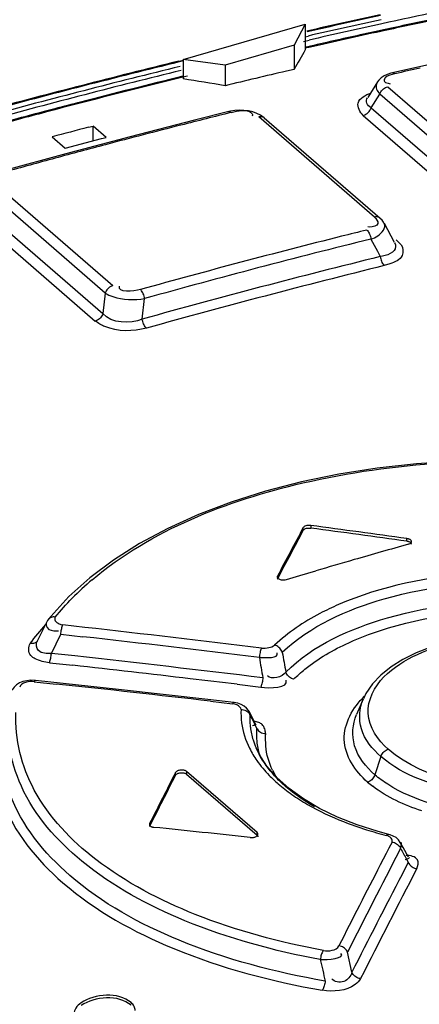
# Model space of a CAD drawing. Header units: inches. Extents: x 0 to 117, y 0 to 83.
# Tile 56 of 64: x 99.844 to 100.101, y 26.945 to 27.577. Entities that reach past the tile are written whole.
import ezdxf

# ---------------------------------------------------------------- set-up
doc = ezdxf.new("R2010")
doc.units = ezdxf.units.IN
doc.header["$LTSCALE"] = 6.431102
doc.header["$MEASUREMENT"] = 0
doc.layers.get('0').update_dxf_attribs({"linetype": 'CONTINUOUS'})

msp = doc.modelspace()

# ---------------------------------------------------------------- linework, layer by layer
at = {"color": 7, "linetype": 'CONTINUOUS'}
for p, q in [((99.94903, 27.55167), (100.02745, 27.57431)), ((100.02745, 27.57431), (100.02025, 27.56087)), ((100.02745, 27.57431), (100.02745, 27.55782)), ((100.07487, 27.5701), (100.06487, 27.5679)), ((100.07769, 27.57071), (100.07487, 27.5701)), ((100.07781, 27.57012), (100.07595, 27.56972)), ((100.02624, 27.56332), (100.02987, 27.56415)), ((100.02747, 27.56634), (100.02927, 27.56675)), ((100.02025, 27.56087), (99.97593, 27.54807)), ((100.02025, 27.56087), (100.02025, 27.54537)), ((100.03073, 27.56026), (100.02715, 27.55945)), ((100.03087, 27.55967), (100.02729, 27.55886)), ((99.94624, 27.55061), (99.94916, 27.55132)), ((99.94929, 27.55081), (99.94637, 27.5501)), ((99.94903, 27.55167), (99.94903, 27.53925)), ((99.97593, 27.54807), (99.94903, 27.55167)), ((100.12439, 27.55214), (100.08343, 27.54309)), ((99.97593, 27.54807), (99.97593, 27.53487)), ((100.02025, 27.54537), (100.01533, 27.54422)), ((99.95174, 27.541), (99.94884, 27.54029)), ((100.07473, 27.5385), (100.07374, 27.53719)), ((100.07382, 27.53732), (100.06756, 27.52739)), ((100.08044, 27.53424), (100.15431, 27.47027)), ((100.08074, 27.53641), (100.082, 27.53608)), ((100.06979, 27.52063), (100.07532, 27.52941)), ((100.07402, 27.53112), (100.07532, 27.52941)), ((100.14919, 27.46544), (100.07532, 27.52941)), ((99.8664, 27.52005), (99.86039, 27.51848)), ((99.86657, 27.51944), (99.86056, 27.51786)), ((99.99377, 27.51799), (99.991, 27.51863)), ((100.06979, 27.52063), (100.14777, 27.45311)), ((99.95625, 27.51273), (99.91495, 27.50214)), ((99.97825, 27.51822), (99.95625, 27.51273)), ((99.99351, 27.51596), (99.99341, 27.51531)), ((100.07186, 27.4505), (99.99749, 27.51491)), ((100.00113, 27.5142), (100.0006, 27.51463)), ((100.00113, 27.5142), (100.0755, 27.44979)), ((100.06469, 27.5158), (100.14266, 27.44828)), ((99.88813, 27.50817), (99.89105, 27.50893)), ((99.89105, 27.49958), (99.89105, 27.50893)), ((99.89944, 27.50166), (99.89105, 27.50893)), ((99.86476, 27.50202), (99.87316, 27.49475)), ((99.87316, 27.49475), (99.89652, 27.50094)), ((99.91495, 27.50214), (99.87364, 27.4912)), ((99.89652, 27.50094), (99.89944, 27.50166)), ((99.87364, 27.4912), (99.83271, 27.48)), ((99.82961, 27.47068), (99.90374, 27.40648)), ((99.8989, 27.40171), (99.82476, 27.46591)), ((99.81889, 27.45648), (99.89733, 27.38855)), ((99.81405, 27.45172), (99.8925, 27.38379)), ((100.06902, 27.44412), (100.06765, 27.44422)), ((100.07815, 27.4466), (100.08467, 27.43432)), ((100.06964, 27.43641), (100.07382, 27.42855)), ((100.08725, 27.43467), (100.08595, 27.4358)), ((100.08725, 27.43467), (100.08908, 27.43266)), ((100.07382, 27.42855), (100.07563, 27.42515)), ((100.08189, 27.42047), (100.07826, 27.41934)), ((99.8989, 27.40171), (99.89733, 27.38855)), ((99.92263, 27.38497), (99.92421, 27.39821)), ((100.02613, 27.24942), (100.02613, 27.25113)), ((100.03095, 27.25252), (100.03095, 27.25081)), ((100.0928, 27.24235), (100.0928, 27.24405)), ((100.02404, 27.22041), (100.03423, 27.2234)), ((100.00956, 27.21832), (100.00945, 27.21806)), ((100.00956, 27.22002), (100.00956, 27.21832)), ((100.01533, 27.21783), (100.02404, 27.22041)), ((99.86128, 27.19062), (99.85495, 27.17782)), ((99.86129, 27.19064), (99.86128, 27.19062)), ((99.86388, 27.19417), (99.86234, 27.19228)), ((99.88582, 27.18708), (99.87163, 27.18867)), ((99.86424, 27.17039), (99.87035, 27.18268)), ((99.87033, 27.18269), (99.8845, 27.18109)), ((99.87934, 27.16872), (99.86424, 27.17039)), ((99.86295, 27.16441), (99.87804, 27.16274)), ((99.85322, 27.15219), (99.86738, 27.15069)), ((99.90748, 27.14725), (99.85407, 27.15302)), ((99.96485, 27.14078), (99.90748, 27.14725)), ((99.98369, 27.15052), (99.99879, 27.14869)), ((99.98146, 27.13885), (99.96485, 27.14078)), ((99.96648, 27.1397), (99.98064, 27.13806)), ((100.06468, 27.14106), (100.06038, 27.13107)), ((99.99587, 27.12428), (99.99131, 27.1331)), ((99.99137, 27.13299), (99.99131, 27.1331)), ((99.99185, 27.13097), (99.99152, 27.13301)), ((99.99433, 27.12414), (99.99359, 27.12385)), ((99.995, 27.12456), (99.99433, 27.12414)), ((99.99521, 27.12436), (99.99617, 27.12247)), ((99.99585, 27.10962), (99.99578, 27.10978)), ((99.99783, 27.10558), (99.99586, 27.10963)), ((100.07606, 27.10413), (100.07221, 27.09244)), ((99.94399, 27.0921), (99.94399, 27.09381)), ((99.9512, 27.09452), (99.9512, 27.09281)), ((99.99648, 27.05531), (99.9512, 27.09452)), ((99.9512, 27.09281), (99.99648, 27.0536)), ((100.017, 27.08362), (100.00914, 27.09065)), ((100.0262, 27.077), (100.017, 27.08362)), ((100.06079, 27.06035), (100.04822, 27.06532)), ((99.92742, 27.0594), (99.92732, 27.05914)), ((99.92742, 27.06111), (99.92742, 27.0594)), ((100.07425, 27.05603), (100.06079, 27.06035)), ((99.99648, 27.0536), (99.99648, 27.05531)), ((100.08116, 27.05415), (100.07425, 27.05603)), ((100.08852, 27.04904), (100.0873, 27.05073)), ((100.08121, 27.04537), (100.07941, 27.0419)), ((100.08321, 27.04923), (100.08121, 27.04537)), ((100.08778, 27.04339), (100.0887, 27.04517)), ((100.09039, 27.04566), (100.08851, 27.04905)), ((100.09383, 27.03947), (100.09039, 27.04566)), ((100.07941, 27.0419), (100.07561, 27.03454)), ((100.09258, 27.03809), (100.09167, 27.03788)), ((100.09256, 27.03822), (100.09366, 27.03624)), ((100.0934, 27.03839), (100.09258, 27.03809)), ((100.09366, 27.03624), (100.08963, 27.02847)), ((100.05738, 26.96563), (100.05461, 26.97856))]:
    msp.add_line(p, q, dxfattribs=at)
for points in [[(100.08343, 27.54309), (100.08239, 27.54283), (100.08016, 27.5421), (100.07812, 27.54115), (100.07629, 27.53996), (100.07473, 27.5385)], [(100.08505, 27.54252), (100.08466, 27.54281), (100.08426, 27.54301), (100.08387, 27.54311), (100.0835, 27.5431), (100.08343, 27.54309)], [(100.07532, 27.52941), (100.07562, 27.53016), (100.07601, 27.53089), (100.07648, 27.53158), (100.07703, 27.53222), (100.07763, 27.53279), (100.07829, 27.53329), (100.07899, 27.53371), (100.07971, 27.53402), (100.08044, 27.53424)], [(99.98509, 27.51909), (99.9822, 27.51892), (99.97941, 27.51849), (99.97825, 27.51822)], [(99.991, 27.51863), (99.98805, 27.519), (99.98509, 27.51909)], [(100.06469, 27.5158), (100.06522, 27.51595), (100.06581, 27.51619), (100.06645, 27.51652), (100.06715, 27.51699), (100.06786, 27.5176), (100.0685, 27.51829), (100.06903, 27.51903), (100.06947, 27.51982), (100.06979, 27.52063)], [(99.97825, 27.51822), (99.97832, 27.51824), (99.97869, 27.51825), (99.97908, 27.51816), (99.97948, 27.51796), (99.97988, 27.51766)], [(100.00103, 27.51428), (99.99862, 27.51597), (99.99633, 27.5171), (99.99377, 27.51799)], [(99.99749, 27.51491), (99.99815, 27.51503), (99.9988, 27.51505), (99.99943, 27.51499), (100.00001, 27.51484), (100.00055, 27.5146)], [(100.0755, 27.44979), (100.0754, 27.44987), (100.07492, 27.45019), (100.07438, 27.45043), (100.0738, 27.45059), (100.07317, 27.45065), (100.07252, 27.45062), (100.07186, 27.4505)], [(100.07679, 27.44852), (100.07569, 27.44962), (100.0755, 27.44979)], [(100.07822, 27.44647), (100.07771, 27.44732), (100.07679, 27.44852)], [(100.067, 27.44221), (100.06739, 27.44183), (100.06777, 27.44136), (100.06814, 27.4408), (100.06848, 27.44018), (100.06879, 27.4395), (100.06907, 27.43877), (100.06931, 27.43799), (100.0695, 27.4372), (100.06964, 27.43641)], [(100.07563, 27.42515), (100.07576, 27.42438), (100.07594, 27.42361), (100.07617, 27.42285), (100.07644, 27.42213), (100.07675, 27.42144), (100.07709, 27.42081), (100.07746, 27.42024), (100.07786, 27.41974), (100.07826, 27.41934)], [(99.90374, 27.40648), (99.90305, 27.40624), (99.90236, 27.4059), (99.9017, 27.40548), (99.90108, 27.40499), (99.90051, 27.40442), (99.89999, 27.4038), (99.89955, 27.40313), (99.89918, 27.40243), (99.8989, 27.40171)], [(99.92421, 27.39821), (99.92406, 27.39898), (99.92385, 27.39977), (99.9236, 27.40053), (99.92331, 27.40125), (99.92299, 27.40192), (99.92264, 27.40254), (99.92227, 27.40311), (99.92187, 27.40359), (99.92147, 27.40399)], [(99.89733, 27.38855), (99.89705, 27.38783), (99.89668, 27.38713), (99.89624, 27.38647), (99.89573, 27.38585), (99.89515, 27.38528), (99.89453, 27.38479), (99.89387, 27.38437), (99.89319, 27.38403), (99.8925, 27.38379)], [(99.92538, 27.37919), (99.92497, 27.37959), (99.92458, 27.38008), (99.9242, 27.38064), (99.92385, 27.38126), (99.92353, 27.38193), (99.92325, 27.38265), (99.923, 27.3834), (99.92279, 27.38418), (99.92263, 27.38497)], [(100.17692, 27.29384), (100.1507, 27.29437), (100.12466, 27.2938), (100.09896, 27.29213), (100.07368, 27.28935), (100.04899, 27.28548), (100.02503, 27.28054), (100.00193, 27.27455), (99.97981, 27.26753), (99.95885, 27.25955), (99.93915, 27.25063), (99.92086, 27.24084), (99.9041, 27.23022), (99.88894, 27.21886)], [(100.03095, 27.25252), (100.03026, 27.25257), (100.0296, 27.25258), (100.02897, 27.25253), (100.02835, 27.25242), (100.02775, 27.25226), (100.02723, 27.25205), (100.02679, 27.25179), (100.02643, 27.25148), (100.02613, 27.25113)], [(100.02613, 27.24942), (100.02637, 27.24975), (100.0267, 27.25003), (100.02711, 27.25028), (100.0276, 27.2505), (100.02817, 27.25068), (100.0288, 27.2508), (100.02946, 27.25086), (100.03018, 27.25086), (100.03095, 27.25081)], [(100.09519, 27.24313), (100.095, 27.24327), (100.09479, 27.24341), (100.09456, 27.24353), (100.09431, 27.24365), (100.09404, 27.24376), (100.09375, 27.24385), (100.09344, 27.24393), (100.09313, 27.244), (100.0928, 27.24405)], [(100.09519, 27.24142), (100.095, 27.24157), (100.09479, 27.2417), (100.09456, 27.24183), (100.09431, 27.24195), (100.09404, 27.24205), (100.09375, 27.24215), (100.09344, 27.24223), (100.09312, 27.24229), (100.0928, 27.24235)], [(100.09375, 27.24047), (100.09431, 27.24066), (100.09478, 27.24089), (100.09516, 27.24115), (100.09545, 27.24144), (100.09564, 27.24176), (100.09571, 27.24209), (100.09571, 27.24214)], [(100.09571, 27.24214), (100.09566, 27.24242), (100.09548, 27.24277), (100.09519, 27.24313)], [(100.09571, 27.24044), (100.09566, 27.24078), (100.09548, 27.24111), (100.09519, 27.24142)], [(99.88894, 27.21886), (99.8755, 27.20682), (99.86388, 27.19417)], [(100.00956, 27.22002), (100.00948, 27.21985), (100.00944, 27.21968), (100.00942, 27.21951), (100.00944, 27.21934), (100.00946, 27.21925)], [(100.00946, 27.21925), (100.00948, 27.21916), (100.00956, 27.219), (100.00966, 27.21883), (100.00979, 27.21867), (100.00995, 27.21852)], [(100.00995, 27.21852), (100.01036, 27.21824), (100.01082, 27.218), (100.01134, 27.21782), (100.01193, 27.21768), (100.01257, 27.21758), (100.01324, 27.21755), (100.01391, 27.21758), (100.01461, 27.21768), (100.01533, 27.21783)], [(99.86234, 27.19227), (99.86178, 27.1915), (99.8613, 27.19065)], [(99.86678, 27.19366), (99.86606, 27.19375), (99.86535, 27.19375), (99.86466, 27.19366), (99.86403, 27.19348), (99.86346, 27.19322), (99.86294, 27.19288), (99.86249, 27.19245), (99.86234, 27.19228)], [(99.87033, 27.18269), (99.87039, 27.18346), (99.87048, 27.18425), (99.8706, 27.18503), (99.87073, 27.18576), (99.87088, 27.18645), (99.87105, 27.1871), (99.87124, 27.1877), (99.87143, 27.18823), (99.87163, 27.18867)], [(99.85407, 27.17723), (99.85349, 27.17696), (99.85285, 27.17677), (99.85216, 27.17667), (99.85144, 27.17666), (99.85071, 27.17675)], [(99.85521, 27.17822), (99.85504, 27.17802), (99.85459, 27.17759), (99.85407, 27.17723)], [(100.14007, 27.18151), (100.12892, 27.17977), (100.11823, 27.17737), (100.10813, 27.17433), (100.09874, 27.17068), (100.0902, 27.16646), (100.08262, 27.1617), (100.07608, 27.15646), (100.07064, 27.15075), (100.06643, 27.14459), (100.06477, 27.14127)], [(99.9993, 27.17376), (99.9991, 27.17334), (99.99891, 27.17283), (99.99872, 27.17224), (99.99854, 27.17158), (99.99838, 27.17088), (99.99823, 27.17013), (99.99811, 27.16934), (99.99801, 27.16854), (99.99793, 27.16775)], [(100.01267, 27.17105), (100.01239, 27.17174), (100.01202, 27.17243), (100.01157, 27.17309), (100.01105, 27.1737), (100.01047, 27.17425), (100.00983, 27.17474), (100.00915, 27.17516), (100.00844, 27.17549), (100.00772, 27.17573)], [(99.86295, 27.16441), (99.86315, 27.16485), (99.86334, 27.16538), (99.86353, 27.16598), (99.86369, 27.16663), (99.86384, 27.16732), (99.86397, 27.16805)], [(99.86397, 27.16805), (99.86409, 27.16883), (99.86418, 27.16961), (99.86424, 27.17039)], [(100.01996, 27.15376), (100.01924, 27.15399), (100.01853, 27.15431), (100.01785, 27.15472), (100.01721, 27.1552), (100.01664, 27.15573), (100.01611, 27.15633), (100.01564, 27.15699), (100.01526, 27.15768), (100.01496, 27.15839)], [(99.84837, 27.15286), (99.84594, 27.15227), (99.84372, 27.15137), (99.84181, 27.15017), (99.84027, 27.14871), (99.83911, 27.14702), (99.83897, 27.14675)], [(99.85407, 27.15302), (99.85351, 27.15307), (99.85089, 27.15312), (99.84837, 27.15286)], [(99.85322, 27.15219), (99.85343, 27.15255), (99.85364, 27.15281), (99.85385, 27.15297), (99.85407, 27.15302)], [(100.00015, 27.1547), (100.00008, 27.15395), (99.99999, 27.15317), (99.99987, 27.15239), (99.99973, 27.15165), (99.99957, 27.15094), (99.99939, 27.15028), (99.9992, 27.14966), (99.999, 27.14913), (99.99879, 27.14869)], [(99.98146, 27.13885), (99.98128, 27.13882), (99.98107, 27.13868), (99.98085, 27.13842), (99.98064, 27.13806)], [(99.98815, 27.13657), (99.98627, 27.1376), (99.98413, 27.13835), (99.9818, 27.13881), (99.98146, 27.13885)], [(99.98616, 27.13438), (99.98697, 27.13434), (99.98778, 27.1342), (99.98857, 27.13396), (99.98929, 27.13364), (99.98995, 27.13325), (99.99055, 27.13278), (99.99108, 27.13222), (99.99151, 27.13162)], [(99.99136, 27.13301), (99.99093, 27.13376), (99.98973, 27.13527), (99.98815, 27.13657)], [(99.99617, 27.12247), (99.99649, 27.12184), (99.99691, 27.12124), (99.99743, 27.12069), (99.99802, 27.1202), (99.99868, 27.11979), (99.99941, 27.11946), (100.0002, 27.11921), (100.00102, 27.11905), (100.00184, 27.119)], [(100.07606, 27.10413), (100.07632, 27.10481), (100.07667, 27.10549), (100.0771, 27.10615), (100.0776, 27.10676), (100.07815, 27.10732), (100.07875, 27.10782), (100.07941, 27.10825), (100.08009, 27.1086), (100.08077, 27.10885)], [(100.00914, 27.09065), (100.00273, 27.098), (99.99783, 27.10558)], [(99.9512, 27.09452), (99.9509, 27.09474), (99.95057, 27.09492), (99.95019, 27.09509), (99.94976, 27.09522), (99.9493, 27.09532), (99.94882, 27.09539), (99.94832, 27.09543), (99.9478, 27.09543), (99.94728, 27.0954), (99.94678, 27.09533), (99.94628, 27.09523), (99.94582, 27.0951), (99.9454, 27.09494), (99.94501, 27.09475), (99.94467, 27.09454), (99.94439, 27.09432), (99.94416, 27.09407), (99.94399, 27.09381)], [(99.94399, 27.0921), (99.94416, 27.09237), (99.94439, 27.09261), (99.94467, 27.09284), (99.945, 27.09304), (99.94539, 27.09323), (99.94582, 27.09339), (99.94627, 27.09352), (99.94677, 27.09363), (99.94727, 27.09369), (99.94778, 27.09373), (99.94831, 27.09372), (99.94881, 27.09369), (99.94929, 27.09362), (99.94976, 27.09351), (99.95018, 27.09338), (99.95056, 27.09322), (99.9509, 27.09303), (99.9512, 27.09281)], [(100.07221, 27.09244), (100.07194, 27.09176), (100.07159, 27.09108), (100.07117, 27.09043), (100.07067, 27.08982), (100.07013, 27.08926), (100.06952, 27.08876), (100.06887, 27.08833), (100.06819, 27.08798), (100.06751, 27.08772)], [(100.04822, 27.06532), (100.03664, 27.07089), (100.0262, 27.077)], [(99.92742, 27.06111), (99.92734, 27.06093), (99.9273, 27.06075), (99.92728, 27.06057), (99.9273, 27.0604), (99.92732, 27.06031)], [(99.92732, 27.06031), (99.92734, 27.06022), (99.92742, 27.06005), (99.92752, 27.05988), (99.92765, 27.05972), (99.92781, 27.05957)], [(99.92781, 27.05957), (99.928, 27.05942), (99.92821, 27.05929), (99.92843, 27.05917), (99.92869, 27.05905), (99.92896, 27.05895), (99.92925, 27.05887), (99.92955, 27.0588), (99.92987, 27.05874), (99.9302, 27.0587)], [(99.99205, 27.05219), (99.99257, 27.05215), (99.99308, 27.05215), (99.99358, 27.05218), (99.99408, 27.05225), (99.99457, 27.05235), (99.99503, 27.05248), (99.99545, 27.05264), (99.99585, 27.05283), (99.99619, 27.05304), (99.99647, 27.05327), (99.9967, 27.05352), (99.99687, 27.05378), (99.99697, 27.05404), (99.997, 27.05431)], [(99.997, 27.05431), (99.99697, 27.05457), (99.99687, 27.05482), (99.99671, 27.05507), (99.99648, 27.05531)], [(99.99648, 27.0536), (99.99671, 27.05336), (99.99687, 27.05312), (99.99697, 27.05287), (99.997, 27.0526)], [(100.08116, 27.05415), (100.08106, 27.05417), (100.08071, 27.05417), (100.08033, 27.05405), (100.07994, 27.05383), (100.07956, 27.0535)], [(100.0873, 27.05073), (100.08577, 27.05207), (100.08401, 27.05312), (100.08205, 27.05389), (100.08116, 27.05415)], [(100.08321, 27.04923), (100.08396, 27.0491), (100.08473, 27.04887), (100.08548, 27.04855), (100.08618, 27.04815), (100.08683, 27.04768), (100.08742, 27.04714), (100.08794, 27.04652), (100.08837, 27.04586), (100.0887, 27.04517)], [(100.09366, 27.03624), (100.09397, 27.03558), (100.09438, 27.03494), (100.09488, 27.03433)], [(100.09488, 27.03433), (100.09545, 27.03378), (100.09609, 27.03331), (100.0968, 27.03289), (100.09756, 27.03256), (100.09835, 27.03232), (100.09914, 27.03217)], [(100.05461, 26.97856), (100.05429, 26.97924), (100.05386, 26.9799), (100.05333, 26.98051), (100.05274, 26.98105), (100.0521, 26.98152), (100.05139, 26.98192), (100.05063, 26.98224), (100.04983, 26.98247), (100.04904, 26.98261)], [(100.03909, 26.97964), (100.03879, 26.97921), (100.0385, 26.9787), (100.03822, 26.97812), (100.03797, 26.97749), (100.03774, 26.97681), (100.03754, 26.9761), (100.03736, 26.97534), (100.03722, 26.97456), (100.03711, 26.9738)], [(100.06295, 26.96159), (100.06216, 26.96172), (100.06137, 26.96195), (100.06061, 26.96228), (100.0599, 26.96268), (100.05925, 26.96314), (100.05867, 26.96368), (100.05814, 26.9643), (100.05771, 26.96495), (100.05738, 26.96563)], [(100.04026, 26.95999), (100.04016, 26.95922), (100.04003, 26.95845), (100.03986, 26.95769), (100.03967, 26.95697), (100.03946, 26.9563), (100.03922, 26.95566), (100.03895, 26.95507), (100.03867, 26.95456), (100.03838, 26.95413)]]:
    msp.add_lwpolyline(points, dxfattribs=at)
for centre, radius, start, end in [((101.17682, 22.54515), 5.14838, 101.5191, 102.3377), ((101.15304, 22.60187), 5.09375, 102.2115, 102.75399), ((101.15499, 22.59944), 5.09605, 102.22726, 102.76936), ((101.19156, 22.48155), 5.21634, 102.34659, 102.87459), ((101.15322, 22.62592), 5.0604, 101.88371, 102.2712), ((101.15442, 22.62499), 5.06097, 101.89482, 102.28228), ((101.1885, 22.4915), 5.20328, 102.33718, 102.86606), ((101.16249, 22.58801), 5.09883, 102.30389, 102.82295), ((101.16239, 22.58406), 5.10326, 102.4192, 102.81193), ((101.18768, 22.45643), 5.24327, 103.69598, 105.09393), ((101.18966, 22.45407), 5.2455, 103.71082, 105.10809), ((101.2295, 22.32357), 5.37882, 103.7935, 105.15568), ((101.22338, 22.34631), 5.35261, 103.78772, 105.15607), ((101.18682, 22.51997), 5.15902, 103.12503, 103.57476), ((101.22434, 22.48675), 5.18255, 102.51599, 102.69942), ((101.19236, 22.4624), 5.22794, 103.7603, 104.69045), ((101.18937, 22.47038), 5.2201, 103.74929, 104.49237), ((101.19825, 22.43579), 5.25581, 104.49175, 104.67907), ((101.20573, 22.40739), 5.28518, 104.74683, 105.14415), ((101.20699, 22.40636), 5.28586, 104.75719, 105.15449), ((101.23473, 22.44629), 5.22431, 104.08081, 104.26363), ((101.22589, 22.48155), 5.18797, 103.89688, 104.08081), ((101.21794, 22.4087), 5.27001, 104.61572, 104.87842), ((101.24801, 22.39417), 5.2781, 104.2639, 104.80785), ((101.25468, 22.36886), 5.30428, 104.80764, 105.16936), ((101.2626, 22.33961), 5.33458, 105.16926, 105.34934), ((101.26867, 22.3175), 5.35751, 105.34934, 105.52883), ((101.33877, 22.30437), 5.2929, 104.0833, 105.53186), ((101.34044, 22.30289), 5.28848, 103.90402, 105.5331), ((101.33203, 22.33032), 5.2661, 103.89974, 104.08093), ((101.33715, 22.30959), 5.26881, 103.85299, 105.57323), ((101.3395, 22.30525), 5.26732, 103.85386, 105.57336), ((101.54644, 22.06133), 5.37901, 105.66822, 106.05416), ((101.55384, 22.03556), 5.40582, 106.05407, 106.32625), ((100.01018, 27.07477), 0.1864, 129.93839, 135.3337), ((99.86771, 27.20603), 0.02122, 269.33826, 272.75929), ((99.8725, 27.19644), 0.00781, 245.38952, 263.64683), ((98.52582, 15.10955), 12.15386, 83.036562, 83.575226), ((98.52067, 15.10163), 12.15621, 83.01999, 83.558297), ((102.63375, 27.63747), 2.66225, 190.09006, 190.36701), ((98.54741, 15.16297), 12.07941, 83.092509, 83.669422), ((102.6945, 27.62051), 2.73432, 189.5313, 189.80859), ((98.54572, 15.18556), 12.05106, 83.291521, 83.652619), ((98.53752, 15.11653), 12.12057, 83.147424, 83.291146), ((98.58343, 15.12221), 12.09681, 83.434914, 83.90718), ((100.03644, 27.13245), 0.05032, 177.7949, 187.54877), ((100.03715, 27.12869), 0.04536, 177.11311, 185.74842), ((101.73617, 28.01228), 1.95432, 206.80479, 207.02235), ((100.03787, 27.12874), 0.04608, 185.74264, 187.32253), ((100.03944, 27.12899), 0.04767, 187.37575, 197.27298), ((100.03941, 27.1186), 0.04341, 174.88299, 186.39205), ((100.04291, 27.13004), 0.05129, 197.24313, 203.26286), ((100.04843, 27.11582), 0.04671, 176.09173, 186.07757), ((100.0458, 27.13126), 0.05444, 203.42702, 206.54158), ((100.04199, 27.11888), 0.04602, 186.44433, 197.02355), ((100.04771, 27.13221), 0.05657, 206.53513, 208.29456), ((100.05505, 27.11878), 0.05395, 205.77786, 212.25137), ((100.07157, 27.15788), 0.09412, 224.37503, 229.16288), ((100.11225, 27.13947), 0.06841, 229.1484, 232.71247), ((100.09538, 27.18883), 0.13321, 234.89599, 240.0233), ((100.13539, 27.27552), 0.22886, 248.65561, 252.55156), ((100.14719, 27.31256), 0.26773, 252.51991, 255.36648), ((103.14672, 28.73616), 3.49441, 208.94122, 209.07163), ((108.11703, 22.89515), 9.03752, 152.677243, 153.138892), ((108.13236, 22.87994), 9.06487, 152.721326, 153.090049), ((108.03787, 22.91767), 8.94162, 152.60313, 153.11124), ((107.99731, 22.93098), 8.90623, 152.608377, 153.062718), ((103.4909, 27.75401), 3.54081, 192.72942, 192.9587)]:
    msp.add_arc(centre, radius, start, end, dxfattribs=at)
for centre, major_axis, ratio, start_param, end_param in [((99.90641, 22.56973), (1.33341, 6.06691), 0.249311, 0.662469, 0.666048), ((99.62097, 22.81693), (7.45724, -1.63899), 0.615841, 1.658145, 1.661722), ((100.02715, 22.46517), (1.33818, 6.08859), 0.249311, 0.723041, 0.73123), ((100.02715, 22.46517), (1.3377, 6.08642), 0.249311, 0.723041, 0.731233), ((100.02715, 22.46517), (7.48389, -1.64484), 0.615841, 7.979823, 7.988013), ((100.02715, 22.46517), (7.48122, -1.64426), 0.615841, 1.696635, 1.704827), ((100.02715, 22.46517), (1.33818, 6.08859), 0.249311, 0.763643, 0.771841), ((100.02715, 22.46517), (1.3377, 6.08642), 0.249311, 0.763658, 0.771859), ((100.3024, 22.22679), (7.48389, -1.64484), 0.615841, 1.746437, 1.754635)]:
    msp.add_ellipse(centre, major_axis=major_axis, ratio=ratio, start_param=start_param, end_param=end_param, dxfattribs=at)
for points, knots in [([(100.08503, 27.54251), (100.08283, 27.54202), (100.07972, 27.5417), (100.07737, 27.53747), (100.07975, 27.53672), (100.08074, 27.53641)], [0, 0, 0, 0, 0.574606, 0.736389, 1, 1, 1, 1]), ([(100.07374, 27.53719), (100.0732, 27.53634), (100.07262, 27.53414), (100.07344, 27.53207), (100.07402, 27.53112)], [0, 0, 0, 0, 0.474577, 1, 1, 1, 1]), ([(100.06469, 27.5158), (100.0626, 27.51774), (100.05873, 27.52519), (100.06637, 27.529), (100.06966, 27.53016)], [0, 0, 0, 0, 0.449545, 1, 1, 1, 1]), ([(100.06979, 27.52063), (100.06863, 27.52138), (100.06644, 27.5232), (100.0668, 27.52618), (100.06743, 27.52716)], [0, 0, 0, 0, 0.542508, 1, 1, 1, 1]), ([(99.99286, 27.51734), (99.99306, 27.51717), (99.9934, 27.51675), (99.99351, 27.51622), (99.99351, 27.51596)], [0, 0, 0, 0, 0.499614, 1, 1, 1, 1]), ([(100.07186, 27.4505), (100.07304, 27.44948), (100.07607, 27.44552), (100.07087, 27.44405), (100.06902, 27.44412)], [0, 0, 0, 0, 0.458279, 1, 1, 1, 1]), ([(100.06964, 27.43641), (100.07119, 27.43697), (100.07521, 27.43846), (100.07963, 27.44381), (100.07823, 27.44643)], [0, 0, 0, 0, 0.35561, 1, 1, 1, 1]), ([(100.08908, 27.43266), (100.09042, 27.43082), (100.091, 27.42395), (100.08487, 27.42156), (100.08189, 27.42047)], [0, 0, 0, 0, 0.417621, 1, 1, 1, 1]), ([(100.08484, 27.43398), (100.08505, 27.4336), (100.08537, 27.43283), (100.08551, 27.432), (100.08551, 27.43161)], [0, 0, 0, 0, 0.521637, 1, 1, 1, 1]), ([(99.8989, 27.40171), (99.90036, 27.40072), (99.90843, 27.39744), (99.91748, 27.39697), (99.92421, 27.39821)], [0, 0, 0, 0, 0.205937, 1, 1, 1, 1]), ([(99.92537, 27.37919), (99.91674, 27.37695), (99.90436, 27.37675), (99.89432, 27.38228), (99.8925, 27.38379)], [0, 0, 0, 0, 0.789808, 1, 1, 1, 1]), ([(99.89052, 27.21769), (99.92856, 27.24962), (100.03498, 27.29104), (100.14541, 27.29649), (100.20499, 27.29129)], [0, 0, 0, 0, 0.453692, 1, 1, 1, 1]), ([(100.16953, 27.22245), (100.15866, 27.22269), (100.11773, 27.22183), (100.07646, 27.21367), (100.04882, 27.2017)], [0, 0, 0, 0, 0.265209, 1, 1, 1, 1]), ([(100.01268, 27.17106), (100.03054, 27.18807), (100.08338, 27.21144), (100.13878, 27.21712), (100.16935, 27.21628)], [0, 0, 0, 0, 0.446485, 1, 1, 1, 1]), ([(100.01496, 27.15839), (100.03252, 27.17578), (100.08584, 27.19944), (100.14155, 27.20491), (100.1724, 27.20384)], [0, 0, 0, 0, 0.444598, 1, 1, 1, 1]), ([(100.04882, 27.2017), (100.04476, 27.19994), (100.03009, 27.19299), (100.01639, 27.1838), (100.00774, 27.17574)], [0, 0, 0, 0, 0.27219, 1, 1, 1, 1]), ([(100.05543, 27.17726), (100.06367, 27.18104), (100.10104, 27.19471), (100.14151, 27.19875), (100.17209, 27.19768)], [0, 0, 0, 0, 0.228655, 1, 1, 1, 1]), ([(99.86127, 27.19061), (99.86068, 27.18952), (99.86096, 27.18526), (99.86534, 27.18484), (99.86747, 27.18482)], [0, 0, 0, 0, 0.367538, 1, 1, 1, 1]), ([(99.86678, 27.19366), (99.8663, 27.19306), (99.86655, 27.19075), (99.86827, 27.18978), (99.86924, 27.18933)], [0, 0, 0, 0, 0.415529, 1, 1, 1, 1]), ([(100.09959, 27.16971), (100.10798, 27.17355), (100.14586, 27.18515), (100.18773, 27.18357), (100.21648, 27.17429)], [0, 0, 0, 0, 0.233969, 1, 1, 1, 1]), ([(99.86424, 27.17039), (99.86143, 27.1702), (99.85553, 27.17006), (99.85417, 27.1761), (99.85497, 27.17781)], [0, 0, 0, 0, 0.599558, 1, 1, 1, 1]), ([(100.01996, 27.15376), (100.02226, 27.15605), (100.03294, 27.16548), (100.04545, 27.17268), (100.05543, 27.17726)], [0, 0, 0, 0, 0.228075, 1, 1, 1, 1]), ([(99.85393, 27.16687), (99.85286, 27.16742), (99.84941, 27.16933), (99.84919, 27.17464), (99.8507, 27.17674)], [0, 0, 0, 0, 0.317317, 1, 1, 1, 1]), ([(99.9993, 27.17376), (100.00089, 27.17357), (100.00382, 27.17388), (100.00677, 27.17482), (100.00774, 27.17574)], [0, 0, 0, 0, 0.544613, 1, 1, 1, 1]), ([(100.08077, 27.10885), (100.07414, 27.1146), (100.06262, 27.13119), (100.07202, 27.1492), (100.07801, 27.15527)], [0, 0, 0, 0, 0.507304, 1, 1, 1, 1]), ([(100.06751, 27.08772), (100.05965, 27.09453), (100.04604, 27.11462), (100.05812, 27.13576), (100.06551, 27.14285)], [0, 0, 0, 0, 0.503694, 1, 1, 1, 1]), ([(100.07606, 27.10413), (100.07057, 27.10889), (100.06126, 27.12017), (100.06216, 27.1352), (100.06468, 27.14105)], [0, 0, 0, 0, 0.53296, 1, 1, 1, 1]), ([(100.26497, 27.14046), (100.26731, 27.13501), (100.26827, 27.12104), (100.25422, 27.10319), (100.23114, 27.09012), (100.18926, 27.07818), (100.13473, 27.07754), (100.09094, 27.09124), (100.07606, 27.10413)], [0, 0, 0, 0, 0.078622, 0.167996, 0.28437, 0.42635, 0.739472, 1, 1, 1, 1]), ([(99.82952, 27.13501), (99.82445, 27.11617), (99.82707, 27.07126), (99.87311, 27.01556), (99.94662, 26.97539), (100.00581, 26.95978), (100.03838, 26.95413)], [0, 0, 0, 0, 0.190741, 0.406692, 0.676715, 1, 1, 1, 1]), ([(100.04026, 26.95999), (100.00821, 26.96552), (99.94995, 26.98081), (99.8776, 27.02033), (99.83225, 27.07517), (99.82977, 27.11939), (99.83478, 27.13794)], [0, 0, 0, 0, 0.323128, 0.593178, 0.809168, 1, 1, 1, 1]), ([(100.03711, 26.9738), (100.00744, 26.97929), (99.95328, 26.99397), (99.88541, 27.0306), (99.84112, 27.07984), (99.83441, 27.12054), (99.83713, 27.13823)], [0, 0, 0, 0, 0.320413, 0.591013, 0.80998, 1, 1, 1, 1]), ([(99.98342, 27.1373), (99.98299, 27.13749), (99.98208, 27.13782), (99.98113, 27.138), (99.98064, 27.13806)], [0, 0, 0, 0, 0.488082, 1, 1, 1, 1]), ([(99.98616, 27.13438), (99.98619, 27.13496), (99.98536, 27.13629), (99.98416, 27.13697), (99.98342, 27.1373)], [0, 0, 0, 0, 0.417983, 1, 1, 1, 1]), ([(100.03909, 26.97964), (100.01104, 26.9848), (99.95962, 26.99852), (99.89449, 27.03241), (99.85049, 27.07742), (99.84059, 27.11535), (99.84149, 27.13237)], [0, 0, 0, 0, 0.317794, 0.588779, 0.81016, 1, 1, 1, 1]), ([(99.99971, 27.12467), (99.9991, 27.12525), (99.99744, 27.12626), (99.99553, 27.12658), (99.99447, 27.12662)], [0, 0, 0, 0, 0.44422, 1, 1, 1, 1]), ([(100.07221, 27.09244), (100.06647, 27.09742), (100.05676, 27.10924), (100.05775, 27.12495), (100.06038, 27.13107)], [0, 0, 0, 0, 0.532552, 1, 1, 1, 1]), ([(100.26929, 27.13039), (100.27164, 27.12498), (100.27284, 27.11136), (100.25992, 27.09345), (100.23808, 27.07999), (100.19762, 27.06684), (100.14253, 27.06412), (100.09799, 27.07521), (100.08048, 27.08634)], [0, 0, 0, 0, 0.078212, 0.165342, 0.27751, 0.414734, 0.725006, 1, 1, 1, 1]), ([(100.00184, 27.119), (100.00187, 27.11997), (100.00161, 27.12206), (100.0005, 27.12392), (99.99971, 27.12467)], [0, 0, 0, 0, 0.47158, 1, 1, 1, 1]), ([(100.25621, 27.11737), (100.2487, 27.10692), (100.22038, 27.09139), (100.16044, 27.0812), (100.10491, 27.08795), (100.08077, 27.10885)], [0, 0, 0, 0, 0.207519, 0.485213, 1, 1, 1, 1]), ([(100.08321, 27.04923), (100.08357, 27.04999), (100.08268, 27.05237), (100.08071, 27.05319), (100.07955, 27.05351)], [0, 0, 0, 0, 0.409815, 1, 1, 1, 1]), ([(100.0887, 27.04517), (100.08895, 27.04581), (100.0893, 27.04712), (100.08923, 27.04852), (100.089, 27.04915)], [0, 0, 0, 0, 0.507106, 1, 1, 1, 1]), ([(100.09914, 27.03217), (100.09992, 27.03386), (100.10099, 27.03943), (100.09486, 27.04072), (100.09224, 27.04064)], [0, 0, 0, 0, 0.415465, 1, 1, 1, 1]), ([(100.09426, 27.0394), (100.09427, 27.03921), (100.09407, 27.03874), (100.09365, 27.0385), (100.0934, 27.03839)], [0, 0, 0, 0, 0.411308, 1, 1, 1, 1]), ([(100.05738, 26.96563), (100.05665, 26.96314), (100.05307, 26.95819), (100.04608, 26.95932), (100.04447, 26.96144)], [0, 0, 0, 0, 0.494333, 1, 1, 1, 1]), ([(100.06296, 26.9616), (100.06213, 26.96012), (100.05574, 26.95359), (100.04545, 26.95296), (100.03838, 26.95413)], [0, 0, 0, 0, 0.191356, 1, 1, 1, 1]), ([(99.88331, 26.94593), (99.88201, 26.94503), (99.87982, 26.94309), (99.87875, 26.94024), (99.87876, 26.93897)], [0, 0, 0, 0, 0.553664, 1, 1, 1, 1]), ([(99.9181, 26.94109), (99.9181, 26.94201), (99.91756, 26.94397), (99.91625, 26.94549), (99.91547, 26.94617)], [0, 0, 0, 0, 0.470902, 1, 1, 1, 1])]:
    msp.add_open_spline(points, degree=3, knots=knots, dxfattribs=at)
for points in [[(99.97987, 27.51766), (99.98407, 27.5187), (99.98959, 27.52017), (99.99286, 27.51734)], [(100.08551, 27.43161), (100.08556, 27.42767), (100.07954, 27.42558), (100.07563, 27.42514)], [(99.92147, 27.40399), (99.91707, 27.40276), (99.90665, 27.40177), (99.90796, 27.40614)], [(99.92263, 27.38497), (99.91471, 27.38183), (99.90295, 27.38215), (99.89733, 27.38855)], [(99.86678, 27.19366), (99.87017, 27.19789), (99.8738, 27.20195), (99.87761, 27.20581)], [(99.8507, 27.17674), (99.85374, 27.18101), (99.85711, 27.18506), (99.86067, 27.1889)], [(99.86295, 27.16441), (99.85986, 27.1648), (99.8567, 27.16545), (99.85393, 27.16687)], [(99.99793, 27.16775), (100.00189, 27.16766), (100.01071, 27.16698), (100.00942, 27.17071)], [(100.07801, 27.15527), (100.08408, 27.16143), (100.09172, 27.1661), (100.09959, 27.16971)], [(100.01496, 27.15839), (100.01257, 27.15512), (100.00595, 27.15307), (100.00306, 27.15591)], [(99.85322, 27.15219), (99.84991, 27.15254), (99.84464, 27.15194), (99.84387, 27.1487)], [(99.99879, 27.14869), (100.0044, 27.14801), (100.01713, 27.14794), (100.01514, 27.15323)], [(99.98656, 27.12584), (99.98731, 27.12017), (99.98908, 27.11457), (99.99163, 27.10945)], [(99.99163, 27.10945), (99.993, 27.1067), (99.99459, 27.10406), (99.99636, 27.10155)], [(100.00646, 27.09532), (100.00412, 27.10018), (100.00256, 27.10551), (100.00199, 27.11087)], [(99.99636, 27.10155), (99.99873, 27.09818), (100.00141, 27.09501), (100.00429, 27.09206)], [(100.00769, 27.09182), (100.00392, 27.09593), (100.00054, 27.10048), (99.9979, 27.10539)], [(100.01499, 27.08475), (100.01243, 27.08697), (100.00998, 27.08932), (100.00769, 27.09182)], [(100.08048, 27.08634), (100.07759, 27.08818), (100.0748, 27.0902), (100.07221, 27.09244)], [(100.01002, 27.08667), (100.01282, 27.08425), (100.01575, 27.08198), (100.01877, 27.07985)], [(100.03332, 27.07186), (100.02686, 27.07559), (100.02064, 27.07986), (100.01499, 27.08475)], [(100.10228, 27.06932), (100.09114, 27.07297), (100.08014, 27.07793), (100.07081, 27.08504)], [(100.02882, 27.07344), (100.03626, 27.06913), (100.04409, 27.06549), (100.05209, 27.06235)], [(100.03909, 26.97964), (100.04249, 26.97901), (100.04748, 26.97952), (100.04904, 26.98261)], [(100.03711, 26.9738), (100.04168, 26.97357), (100.05369, 26.9746), (100.05029, 26.97766)], [(99.91547, 26.94617), (99.90737, 26.95319), (99.89213, 26.95204), (99.88331, 26.94593)], [(99.91547, 26.94446), (99.90739, 26.95146), (99.8922, 26.95031), (99.88338, 26.94426)]]:
    msp.add_open_spline(points, degree=3, dxfattribs=at)

doc.saveas('drawing.dxf')
